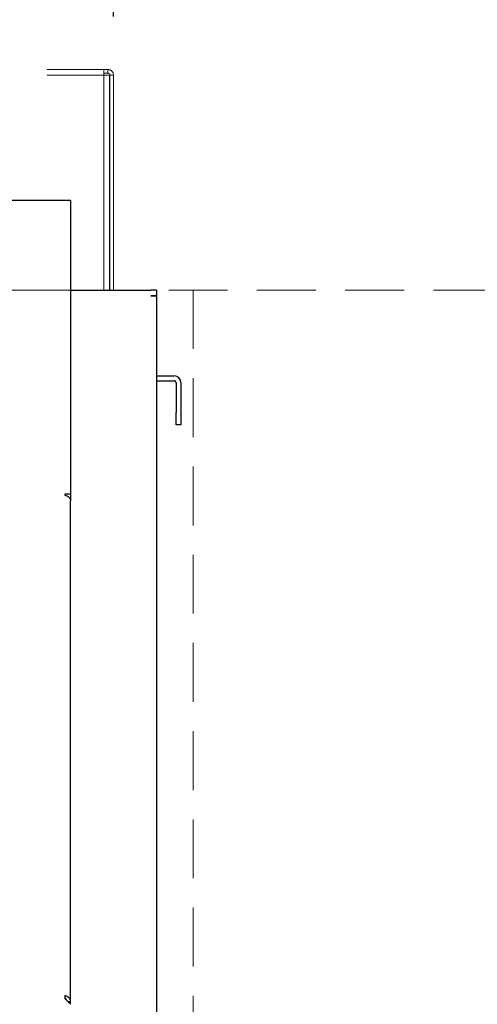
# Model space of a CAD drawing. Header units: inches. Extents: x 35 to 165, y 14 to 115.
# Tile 11 of 48: x 77.54 to 82.21, y 34.73 to 44.77. Entities that reach past the tile are written whole.
import ezdxf

# ---------------------------------------------------------------- set-up
doc = ezdxf.new("R2010")
doc.units = ezdxf.units.IN
doc.header["$LTSCALE"] = 12
doc.header["$MEASUREMENT"] = 0
doc.linetypes.add('HIDDEN', pattern=[0.075, 0.05, -0.025])
doc.linetypes.add('PHANTOM', pattern=[0.5, 0.25, -0.05, 0.05, -0.05, 0.05, -0.05])
doc.layers.add('FORMAT', color=7, linetype='Continuous')
doc.styles.add('SLDTEXTSTYLE0', font='TXT', dxfattribs={"width": 0.75})
doc.dimstyles.new('SLDDIMSTYLE1', dxfattribs={"dimtxt": 1.17, "dimasz": 1.56, "dimexe": 0, "dimexo": 0.0625, "dimgap": 0.2925, "dimtad": 0, "dimtih": 1, "dimtoh": 1, "dimdec": 3, "dimrnd": 1e-09, "dimzin": 12, "dimdsep": 46, "dimlunit": 5, "dimtxsty": 'SLDTEXTSTYLE0', "dimsah": 1, "dimcen": 0.09, "dimadec": 0, "dimazin": 3, "dimtfac": 1, "dimtdec": 3, "dimtofl": 0, "dimtmove": 0, "dimatfit": 3, "dimfxl": 0, "dimfrac": 2, "dimtolj": 1, "dimtzin": 12, "dimarcsym": 0})

# ---------------------------------------------------------------- blocks, each defined once
blk = doc.blocks.new('_D_5')
at = {"layer": 'FORMAT'}
for p, q in [((56.125, 44.806), (56.125, 50.286)), ((78.5, 44.806), (78.5, 50.286)), ((56.125, 48.786), (66.203, 48.786)), ((78.5, 48.786), (68.422, 48.786))]:
    blk.add_line(p, q, dxfattribs=at)
for points in [[(56.125, 48.786), (57.685, 48.546), (57.685, 49.026)], [(78.5, 48.786), (76.94, 49.026), (76.94, 48.546)]]:
    blk.add_solid(points, dxfattribs=at)
at = {"layer": 'FORMAT', "insert": (66.423, 49.348), "char_height": 1.17, "attachment_point": 1, "style": 'SLDTEXTSTYLE0'}
blk.add_mtext('9B', dxfattribs=at)

msp = doc.modelspace()

# ---------------------------------------------------------------- linework, layer by layer
at = {"color": 7, "linetype": 'Continuous', "lineweight": 25}
for p, q in [((78.0628, 42.9281), (56.5628, 42.9281)), ((78.0628, 42.9281), (78.0628, 42.8691)), ((78.0628, 42.8691), (78.0628, 39.9334)), ((78.0628, 42.0141), (78.8798, 42.0141)), ((78.9378, 42.0141), (78.8798, 42.0141)), ((78.9378, 42.0141), (78.9378, 41.9561)), ((78.9378, 41.9561), (78.8798, 41.9561)), ((78.9378, 41.9525), (78.9378, 41.9561)), ((78.9378, 41.9525), (78.9378, 30.7641)), ((78.9378, 41.1391), (79.1178, 41.1391)), ((78.9378, 41.0891), (79.1178, 41.0891)), ((79.1378, 41.0691), (79.1378, 40.7641)), ((79.1878, 41.0691), (79.1878, 40.7641)), ((79.1378, 40.6391), (79.1378, 40.7641)), ((79.1878, 40.7641), (79.1878, 40.6391)), ((79.1878, 40.6391), (79.1378, 40.6391)), ((78.0038, 39.9334), (78.0038, 39.9234)), ((78.0628, 39.9334), (78.0038, 39.9334)), ((78.0628, 39.9334), (78.0628, 39.8639)), ((78.0628, 34.7573), (78.0628, 39.8639)), ((78.0038, 34.8168), (78.0038, 34.7873)), ((78.0628, 34.7283), (78.0038, 34.7873)), ((78.0338, 34.7573), (78.0628, 34.7573)), ((78.0628, 34.7283), (78.0628, 34.7573))]:
    msp.add_line(p, q, dxfattribs=at)
for radius, start in [(0.07, 0), (0.02, 360)]:
    msp.add_arc((79.1178, 41.0691), radius, start, 90, dxfattribs=at)
for points in [[(78.8798, 41.9561), (78.8874, 41.9558), (78.9026, 41.9552), (78.9218, 41.9543), (78.9352, 41.9534), (78.937, 41.9528), (78.9378, 41.9525)], [(78.0038, 39.9234), (78.0116, 39.9205), (78.027, 39.9146), (78.0465, 39.9003), (78.0602, 39.883), (78.062, 39.8703), (78.0628, 39.8639)], [(78.0628, 34.7573), (78.062, 34.7636), (78.0602, 34.7764), (78.0465, 34.7936), (78.027, 34.8079), (78.0116, 34.8138), (78.0038, 34.8168)]]:
    msp.add_open_spline(points, degree=3, dxfattribs=at)
msp.add_open_spline([(78.0222, 34.7689), (78.021, 34.7724), (78.0184, 34.7796), (78.0117, 34.7893), (78.0065, 34.7946), (78.0038, 34.7973)], degree=3, knots=[0, 0, 0, 0, 0.32648214, 0.66324107, 1, 1, 1, 1], dxfattribs=at)
at = {"layer": 'FORMAT', "linetype": 'PHANTOM', "lineweight": 18}
for p, q in [((56.2233, 44.2641), (78.4023, 44.2641)), ((56.2233, 44.2061), (78.4023, 44.2061)), ((78.4023, 44.2061), (78.4023, 44.2641)), ((78.4023, 44.2641), (78.4423, 44.2641)), ((78.4023, 44.2261), (78.4423, 44.2261)), ((78.4023, 42.0141), (78.4023, 44.2061)), ((78.4023, 44.2061), (78.4603, 44.2061)), ((78.4423, 44.2261), (78.4423, 44.2641)), ((78.4603, 44.2061), (78.4603, 42.0141)), ((78.4623, 44.2061), (78.5003, 44.2061)), ((78.4623, 42.0141), (78.4623, 44.2061)), ((78.5003, 42.0141), (78.5003, 44.2061)), ((78.4023, 42.0141), (56.2233, 42.0141)), ((78.4603, 42.0141), (78.4023, 42.0141)), ((78.4623, 42.0141), (78.4603, 42.0141)), ((78.5003, 42.0141), (78.4623, 42.0141))]:
    msp.add_line(p, q, dxfattribs=at)
at = {"layer": 'FORMAT', "linetype": 'HIDDEN', "lineweight": 18}
for p, q in [((38.5628, 42.0141), (94.2484, 42.0141)), ((79.3128, 42.0141), (79.3128, 30.7641))]:
    msp.add_line(p, q, dxfattribs=at)
at = {"layer": 'FORMAT', "linetype": 'PHANTOM', "lineweight": 18}
for centre, radius, start, end in [((78.4423, 44.2061), 0.058, 0, 90), ((78.4423, 44.2061), 0.02, 0, 90), ((78.4216, 42.6746), 0.0407, 341.97256, 0)]:
    msp.add_arc(centre, radius, start, end, dxfattribs=at)

# ---------------------------------------------------------------- dimensions: what is measured, and where the dimension line sits
at = {"layer": 'FORMAT'}
dim = msp.add_linear_dim(base=(78.5003, 48.7857), p1=(56.1253, 44.2061), p2=(78.5003, 44.2061), angle=0, text='9B', dimstyle='SLDDIMSTYLE1', dxfattribs=at)
dim.commit()
dim.dimension.update_dxf_attribs({"geometry": '_D_5', "text_midpoint": (67.3128, 48.7857), "dimtype": 160})

doc.saveas('drawing.dxf')
